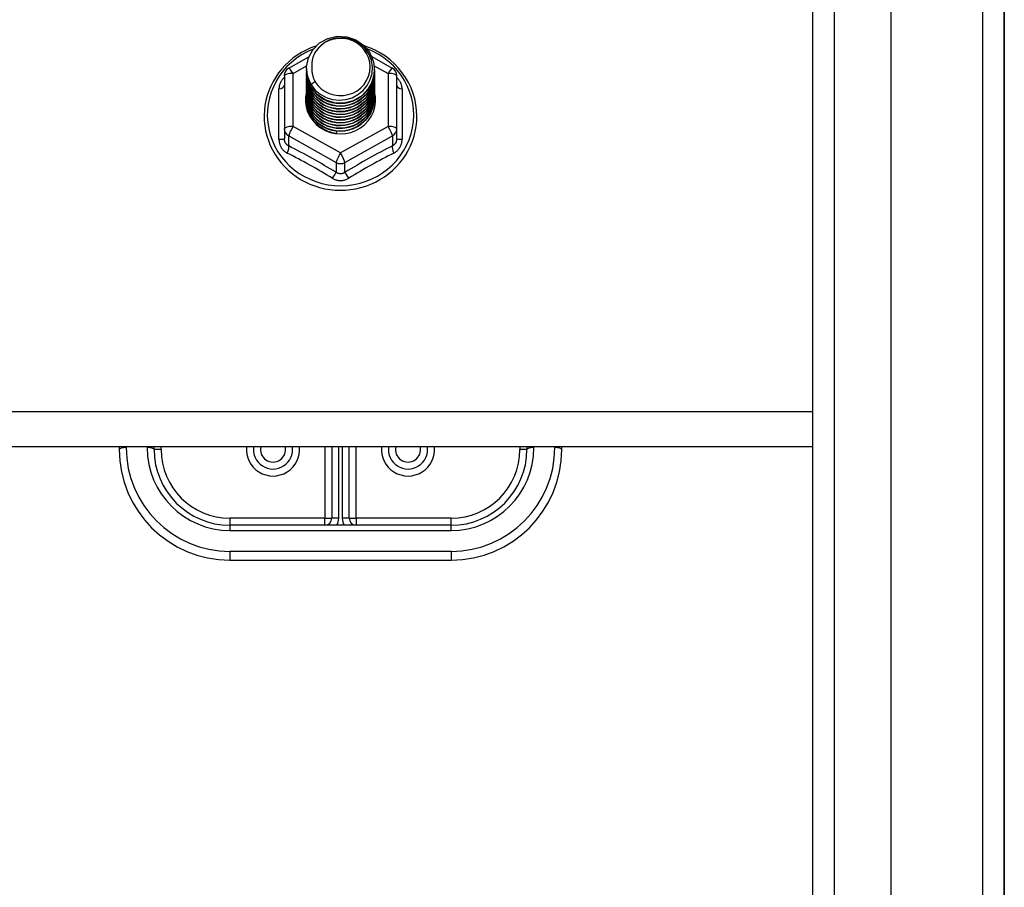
# Model space of a CAD drawing. Header units: inches. Extents: x 80 to 200, y 57 to 89.
# Tile 38 of 63: x 135.64 to 140.09, y 80.32 to 84.24. Entities that reach past the tile are written whole.
import ezdxf

# ---------------------------------------------------------------- set-up
doc = ezdxf.new("R2010")
doc.units = ezdxf.units.IN
doc.header["$MEASUREMENT"] = 0
doc.layers.add('Visible Edges(ANSI)', color=7, linetype='Continuous', lineweight=25)
doc.layers.add('Visible Tangent Edges(ANSI)', color=7, linetype='Continuous', lineweight=25)

msp = doc.modelspace()

# ---------------------------------------------------------------- linework, layer by layer
at = {"layer": 'Visible Edges(ANSI)'}
for p, q in [((139.5779, 58.377), (139.5779, 86.9597)), ((140.0897, 86.7943), (140.0897, 58.5423)), ((140.0897, 58.5423), (140.0897, 86.7943)), ((139.2236, 58.5655), (139.2236, 86.7712)), ((136.856, 84.0184), (136.946, 84.0687)), ((137.2309, 84.0701), (137.3235, 84.0184)), ((136.9362, 84.0168), (136.9362, 84.0172)), ((136.8358, 83.984), (136.8358, 83.7445)), ((136.9362, 84.0042), (136.9362, 84.0046)), ((136.9362, 83.9917), (136.9362, 83.9921)), ((136.9362, 83.9791), (136.9362, 83.9796)), ((137.2433, 84.0105), (137.2433, 84.0109)), ((137.2433, 83.9979), (137.2433, 83.9984)), ((137.2433, 83.9854), (137.2433, 83.9858)), ((137.2433, 83.9729), (137.2433, 83.9733)), ((137.3436, 83.7445), (137.3436, 83.984)), ((136.9362, 83.9666), (136.9362, 83.967)), ((136.9362, 83.9541), (136.9362, 83.9545)), ((136.9362, 83.9415), (136.9362, 83.9419)), ((136.9362, 83.929), (136.9362, 83.9294)), ((137.2433, 83.9603), (137.2433, 83.9607)), ((137.2433, 83.9478), (137.2433, 83.9482)), ((137.2433, 83.9353), (137.2433, 83.9357)), ((136.9362, 83.9164), (136.9362, 83.9169)), ((136.9362, 83.9039), (136.9362, 83.9043)), ((136.9362, 83.8914), (136.9362, 83.8918)), ((137.2433, 83.9227), (137.2433, 83.9231)), ((137.2433, 83.9102), (137.2433, 83.9106)), ((137.2433, 83.8976), (137.2433, 83.8981)), ((137.2433, 83.8851), (137.2433, 83.8855)), ((136.9362, 83.8788), (136.9362, 83.8792)), ((136.8358, 83.7445), (136.8358, 83.6996)), ((137.0713, 83.7305), (137.07, 83.723)), ((137.3436, 83.6996), (137.3436, 83.7445)), ((139.2236, 82.3076), (105.0897, 82.3076)), ((136.0897, 82.3076), (136.0897, 82.2953)), ((136.2472, 82.2953), (136.2472, 82.3076)), ((137.0503, 82.3076), (137.0503, 81.9843)), ((137.1291, 81.9843), (137.1291, 82.3076)), ((137.9322, 82.3076), (137.9322, 82.2953)), ((138.0897, 82.2953), (138.0897, 82.3076)), ((137.5897, 81.9528), (136.5897, 81.9528)), ((136.5897, 81.7953), (137.5897, 81.7953))]:
    msp.add_line(p, q, dxfattribs=at)
at = {"layer": 'Visible Edges(ANSI)', "flags": 128}
for points in [[(136.9571, 83.9434), (136.9407, 83.982), (136.9363, 84.0235), (136.9444, 84.0644), (136.9642, 84.1015), (136.9942, 84.1317), (137.032, 84.1524), (137.0744, 84.162), (137.118, 84.1596), (137.1594, 84.1454), (137.1951, 84.1205), (137.2223, 84.0869), (137.2387, 84.0471), (137.2431, 84.0045), (137.2351, 83.9624), (137.2153, 83.9242), (137.1853, 83.8929), (137.1476, 83.871), (137.1052, 83.8602), (137.0615, 83.8614), (137.0202, 83.8745), (136.9844, 83.8982), (136.9572, 83.9307), (136.9407, 83.9692), (136.9363, 84.0107)], [(136.9757, 83.9188), (136.9984, 83.9), (137.0246, 83.8858), (137.0532, 83.8769), (137.0831, 83.8737), (137.113, 83.8763), (137.1419, 83.8846), (137.1685, 83.8984), (137.1917, 83.9171), (137.2105, 83.9399), (137.2242, 83.966), (137.232, 83.9943), (137.2337, 84.0235), (137.2292, 84.0524), (137.2185, 84.0798), (137.2022, 84.1044), (137.1809, 84.1251), (137.1557, 84.141), (137.1275, 84.1513), (137.0978, 84.1555), (137.0679, 84.1535), (137.0392, 84.1452), (137.0132, 84.131), (136.991, 84.1117), (136.9739, 84.0881)], [(136.9778, 84.1173), (136.9558, 84.1092), (136.9344, 84.0996), (136.9137, 84.0886), (136.8938, 84.0763), (136.8748, 84.0626), (136.8569, 84.0478), (136.84, 84.0317), (136.8243, 84.0146), (136.8098, 83.9965), (136.7966, 83.9775), (136.7848, 83.9576), (136.7745, 83.937), (136.7656, 83.9157), (136.7582, 83.8939), (136.7524, 83.8716), (136.7482, 83.849), (136.7456, 83.8262), (136.7446, 83.8033), (136.7452, 83.7803), (136.7475, 83.7575), (136.7513, 83.7348), (136.7568, 83.7125), (136.7638, 83.6905), (136.7724, 83.6691), (136.7824, 83.6484), (136.7939, 83.6283), (136.8068, 83.6091), (136.821, 83.5908), (136.8364, 83.5734), (136.8531, 83.5572), (136.8708, 83.542), (136.8895, 83.5281), (136.9092, 83.5155), (136.9297, 83.5042), (136.951, 83.4943), (136.9729, 83.4859), (136.9953, 83.4789), (137.0182, 83.4734), (137.0414, 83.4694), (137.0649, 83.467), (137.0884, 83.4661), (137.112, 83.4668), (137.1354, 83.4691), (137.1587, 83.4729), (137.1816, 83.4782), (137.2041, 83.485), (137.226, 83.4933), (137.2474, 83.5031), (137.268, 83.5142), (137.2878, 83.5267), (137.3066, 83.5405), (137.3245, 83.5554), (137.3412, 83.5716), (137.3568, 83.5888), (137.3712, 83.607), (137.3842, 83.6262), (137.3958, 83.6461), (137.406, 83.6668), (137.4147, 83.6882), (137.4219, 83.71), (137.4276, 83.7323), (137.4316, 83.755), (137.4341, 83.7778), (137.4349, 83.8008)], [(137.4349, 83.8008), (137.4338, 83.827), (137.4306, 83.8531), (137.4253, 83.8789), (137.418, 83.9042), (137.4086, 83.9289), (137.3972, 83.9528), (137.384, 83.9757), (137.3689, 83.9975), (137.3522, 84.0181), (137.3338, 84.0374), (137.3139, 84.0552), (137.2927, 84.0714), (137.2702, 84.086), (137.2467, 84.0988), (137.2221, 84.1098), (137.1968, 84.1189)], [(136.9739, 84.0881), (136.9726, 84.0856), (136.9714, 84.083), (136.9702, 84.0805), (136.9691, 84.0779), (136.9681, 84.0753), (136.9671, 84.0726), (136.9662, 84.07), (136.9653, 84.0673), (136.9645, 84.0646), (136.9637, 84.0619), (136.9631, 84.0591), (136.9624, 84.0564), (136.9619, 84.0536), (136.9614, 84.0509), (136.961, 84.0481), (136.9606, 84.0453), (136.9603, 84.0425), (136.9601, 84.0397), (136.9599, 84.0369), (136.9598, 84.0341), (136.9597, 84.0313), (136.9598, 84.0285), (136.9598, 84.0257), (136.96, 84.0229)], [(136.9362, 84.0168), (136.9362, 84.0123), (136.9365, 84.0078), (136.9368, 84.0033), (136.9373, 83.9989), (136.938, 83.9945), (136.9387, 83.99), (136.9397, 83.9856), (136.9407, 83.9813), (136.9419, 83.977), (136.9433, 83.9727), (136.9448, 83.9684), (136.9464, 83.9642), (136.9481, 83.9601), (136.95, 83.956), (136.952, 83.9519), (136.9542, 83.948), (136.9564, 83.944), (136.9588, 83.9402), (136.9614, 83.9364), (136.964, 83.9327), (136.9667, 83.9291), (136.9696, 83.9256), (136.9726, 83.9221), (136.9757, 83.9188)], [(136.96, 84.0229), (136.9599, 84.0201), (136.9598, 84.0173), (136.9598, 84.0145), (136.9598, 84.0117), (136.96, 84.0089), (136.9601, 84.0061), (136.9604, 84.0033), (136.9607, 84.0005), (136.9611, 83.9978), (136.9615, 83.995), (136.962, 83.9922), (136.9626, 83.9895), (136.9632, 83.9867), (136.9639, 83.984), (136.9647, 83.9813), (136.9655, 83.9786), (136.9664, 83.9759), (136.9673, 83.9733), (136.9683, 83.9706), (136.9694, 83.968), (136.9705, 83.9654), (136.9717, 83.9629), (136.9729, 83.9603), (136.9742, 83.9578)], [(136.9362, 84.0042), (136.9375, 83.9851), (136.9414, 83.9663), (136.9479, 83.9482), (136.9567, 83.931), (136.9679, 83.9151), (136.9811, 83.9008), (136.9962, 83.8883), (137.0129, 83.8777), (137.031, 83.8694), (137.05, 83.8634), (137.0697, 83.8599), (137.0897, 83.8589), (137.1098, 83.8604), (137.1295, 83.8645), (137.1485, 83.871), (137.1665, 83.8798), (137.1832, 83.8909), (137.1983, 83.9039), (137.2115, 83.9188), (137.2227, 83.9352), (137.2316, 83.9529), (137.238, 83.9715), (137.2419, 83.9908), (137.2433, 84.0105)], [(136.9362, 83.9917), (136.9375, 83.9726), (136.9414, 83.9538), (136.9479, 83.9356), (136.9567, 83.9185), (136.9679, 83.9026), (136.9811, 83.8883), (136.9962, 83.8757), (137.0129, 83.8652), (137.031, 83.8569), (137.05, 83.8509), (137.0697, 83.8473), (137.0897, 83.8463), (137.1098, 83.8479), (137.1295, 83.8519), (137.1485, 83.8584), (137.1665, 83.8673), (137.1832, 83.8783), (137.1983, 83.8914), (137.2115, 83.9063), (137.2227, 83.9227), (137.2316, 83.9403), (137.238, 83.959), (137.2419, 83.9783), (137.2433, 83.9979)], [(136.9362, 83.9791), (136.9375, 83.96), (136.9414, 83.9412), (136.9479, 83.9231), (136.9567, 83.9059), (136.9679, 83.8901), (136.9811, 83.8757), (136.9962, 83.8632), (137.0129, 83.8526), (137.031, 83.8443), (137.05, 83.8383), (137.0697, 83.8348), (137.0897, 83.8338), (137.1098, 83.8353), (137.1295, 83.8394), (137.1485, 83.8459), (137.1665, 83.8547), (137.1832, 83.8658), (137.1983, 83.8789), (137.2115, 83.8937), (137.2227, 83.9101), (137.2316, 83.9278), (137.238, 83.9465), (137.2419, 83.9658), (137.2433, 83.9854)], [(136.9362, 83.9666), (136.9375, 83.9475), (136.9414, 83.9287), (136.9479, 83.9106), (136.9567, 83.8934), (136.9679, 83.8775), (136.9811, 83.8632), (136.9962, 83.8506), (137.0129, 83.8401), (137.031, 83.8318), (137.05, 83.8258), (137.0697, 83.8223), (137.0897, 83.8213), (137.1098, 83.8228), (137.1295, 83.8268), (137.1485, 83.8333), (137.1665, 83.8422), (137.1832, 83.8533), (137.1983, 83.8663), (137.2115, 83.8812), (137.2227, 83.8976), (137.2316, 83.9153), (137.238, 83.9339), (137.2419, 83.9532), (137.2433, 83.9729)], [(137.2431, 84.0044), (137.2426, 83.9842), (137.2393, 83.9643), (137.2333, 83.945), (137.2247, 83.9266), (137.2137, 83.9095), (137.2004, 83.894), (137.1852, 83.8803), (137.1682, 83.8687), (137.1498, 83.8594), (137.1304, 83.8526), (137.1102, 83.8483), (137.0896, 83.8467), (137.0691, 83.8478), (137.0489, 83.8516), (137.0294, 83.8579), (137.0111, 83.8666), (136.9941, 83.8777), (136.9789, 83.8909), (136.9657, 83.9059), (136.9547, 83.9224), (136.9461, 83.9403), (136.9401, 83.9591), (136.9368, 83.9785), (136.9363, 83.9982)], [(137.2431, 83.9919), (137.2426, 83.9717), (137.2393, 83.9518), (137.2333, 83.9324), (137.2247, 83.9141), (137.2137, 83.8969), (137.2004, 83.8814), (137.1852, 83.8677), (137.1682, 83.8562), (137.1498, 83.8469), (137.1304, 83.84), (137.1102, 83.8358), (137.0896, 83.8342), (137.0691, 83.8353), (137.0489, 83.839), (137.0294, 83.8453), (137.0111, 83.8541), (136.9941, 83.8652), (136.9789, 83.8783), (136.9657, 83.8933), (136.9547, 83.9099), (136.9461, 83.9278), (136.9401, 83.9466), (136.9368, 83.966), (136.9363, 83.9856)], [(137.2431, 83.9793), (137.2426, 83.9592), (137.2393, 83.9392), (137.2333, 83.9199), (137.2247, 83.9015), (137.2137, 83.8844), (137.2004, 83.8689), (137.1852, 83.8552), (137.1682, 83.8436), (137.1498, 83.8343), (137.1304, 83.8275), (137.1102, 83.8233), (137.0896, 83.8217), (137.0691, 83.8228), (137.0489, 83.8265), (137.0294, 83.8328), (137.0111, 83.8416), (136.9941, 83.8526), (136.9789, 83.8658), (136.9657, 83.8808), (136.9547, 83.8974), (136.9461, 83.9152), (136.9401, 83.934), (136.9368, 83.9534), (136.9363, 83.9731)], [(136.9362, 83.9541), (136.9375, 83.9349), (136.9414, 83.9162), (136.9479, 83.898), (136.9567, 83.8809), (136.9679, 83.865), (136.9811, 83.8506), (136.9962, 83.8381), (137.0129, 83.8276), (137.031, 83.8192), (137.05, 83.8133), (137.0697, 83.8097), (137.0897, 83.8087), (137.1098, 83.8103), (137.1295, 83.8143), (137.1485, 83.8208), (137.1665, 83.8297), (137.1832, 83.8407), (137.1983, 83.8538), (137.2115, 83.8686), (137.2227, 83.8851), (137.2316, 83.9027), (137.238, 83.9214), (137.2419, 83.9407), (137.2433, 83.9603)], [(136.9362, 83.9415), (136.9375, 83.9224), (136.9414, 83.9036), (136.9479, 83.8855), (136.9567, 83.8683), (136.9679, 83.8524), (136.9811, 83.8381), (136.9962, 83.8256), (137.0129, 83.815), (137.031, 83.8067), (137.05, 83.8007), (137.0697, 83.7972), (137.0897, 83.7962), (137.1098, 83.7977), (137.1295, 83.8018), (137.1485, 83.8083), (137.1665, 83.8171), (137.1832, 83.8282), (137.1983, 83.8412), (137.2115, 83.8561), (137.2227, 83.8725), (137.2316, 83.8902), (137.238, 83.9088), (137.2419, 83.9282), (137.2433, 83.9478)], [(136.9362, 83.929), (136.9375, 83.9099), (136.9414, 83.8911), (136.9479, 83.873), (136.9567, 83.8558), (136.9679, 83.8399), (136.9811, 83.8256), (136.9962, 83.813), (137.0129, 83.8025), (137.031, 83.7942), (137.05, 83.7882), (137.0697, 83.7847), (137.0897, 83.7836), (137.1098, 83.7852), (137.1295, 83.7892), (137.1485, 83.7957), (137.1665, 83.8046), (137.1832, 83.8156), (137.1983, 83.8287), (137.2115, 83.8436), (137.2227, 83.86), (137.2316, 83.8777), (137.238, 83.8963), (137.2419, 83.9156), (137.2433, 83.9353)], [(137.2431, 83.9668), (137.2426, 83.9466), (137.2393, 83.9267), (137.2333, 83.9074), (137.2247, 83.889), (137.2137, 83.8719), (137.2004, 83.8563), (137.1852, 83.8427), (137.1682, 83.8311), (137.1498, 83.8218), (137.1304, 83.815), (137.1102, 83.8107), (137.0896, 83.8091), (137.0691, 83.8102), (137.0489, 83.8139), (137.0294, 83.8203), (137.0111, 83.829), (136.9941, 83.8401), (136.9789, 83.8532), (136.9657, 83.8682), (136.9547, 83.8848), (136.9461, 83.9027), (136.9401, 83.9215), (136.9368, 83.9409), (136.9363, 83.9605)], [(137.2431, 83.9543), (137.2426, 83.9341), (137.2393, 83.9141), (137.2333, 83.8948), (137.2247, 83.8764), (137.2137, 83.8593), (137.2004, 83.8438), (137.1852, 83.8301), (137.1682, 83.8185), (137.1498, 83.8093), (137.1304, 83.8024), (137.1102, 83.7982), (137.0896, 83.7966), (137.0691, 83.7977), (137.0489, 83.8014), (137.0294, 83.8077), (137.0111, 83.8165), (136.9941, 83.8275), (136.9789, 83.8407), (136.9657, 83.8557), (136.9547, 83.8723), (136.9461, 83.8901), (136.9401, 83.9089), (136.9368, 83.9283), (136.9363, 83.948)], [(137.2431, 83.9417), (137.2426, 83.9215), (137.2393, 83.9016), (137.2333, 83.8823), (137.2247, 83.8639), (137.2137, 83.8468), (137.2004, 83.8313), (137.1852, 83.8176), (137.1682, 83.806), (137.1498, 83.7967), (137.1304, 83.7899), (137.1102, 83.7857), (137.0896, 83.7841), (137.0691, 83.7851), (137.0489, 83.7889), (137.0294, 83.7952), (137.0111, 83.8039), (136.9941, 83.815), (136.9789, 83.8282), (136.9657, 83.8432), (136.9547, 83.8598), (136.9461, 83.8776), (136.9401, 83.8964), (136.9368, 83.9158), (136.9363, 83.9355)], [(137.2431, 83.9292), (137.2426, 83.909), (137.2393, 83.8891), (137.2333, 83.8697), (137.2247, 83.8514), (137.2137, 83.8343), (137.2004, 83.8187), (137.1852, 83.805), (137.1682, 83.7935), (137.1498, 83.7842), (137.1304, 83.7774), (137.1102, 83.7731), (137.0896, 83.7715), (137.0691, 83.7726), (137.0489, 83.7763), (137.0294, 83.7826), (137.0111, 83.7914), (136.9941, 83.8025), (136.9789, 83.8156), (136.9657, 83.8306), (136.9547, 83.8472), (136.9461, 83.8651), (136.9401, 83.8839), (136.9368, 83.9033), (136.9363, 83.9229)], [(136.9742, 83.9578), (136.9735, 83.9572), (136.9728, 83.9566), (136.9721, 83.956), (136.9714, 83.9554), (136.9706, 83.9548), (136.9699, 83.9542), (136.9692, 83.9536), (136.9685, 83.953), (136.9678, 83.9524), (136.9671, 83.9518), (136.9664, 83.9512), (136.9656, 83.9506), (136.9649, 83.95), (136.9642, 83.9494), (136.9635, 83.9488), (136.9628, 83.9482), (136.9621, 83.9476), (136.9614, 83.947), (136.9606, 83.9464), (136.9599, 83.9458), (136.9592, 83.9452), (136.9585, 83.9446), (136.9578, 83.944), (136.9571, 83.9434)], [(136.9362, 83.9164), (136.9375, 83.8973), (136.9414, 83.8785), (136.9479, 83.8604), (136.9567, 83.8433), (136.9679, 83.8274), (136.9811, 83.813), (136.9962, 83.8005), (137.0129, 83.79), (137.031, 83.7816), (137.05, 83.7756), (137.0697, 83.7721), (137.0897, 83.7711), (137.1098, 83.7726), (137.1295, 83.7767), (137.1485, 83.7832), (137.1665, 83.792), (137.1832, 83.8031), (137.1983, 83.8162), (137.2115, 83.831), (137.2227, 83.8474), (137.2316, 83.8651), (137.238, 83.8838), (137.2419, 83.9031), (137.2433, 83.9227)], [(136.9362, 83.9039), (136.9375, 83.8848), (136.9414, 83.866), (136.9479, 83.8479), (136.9567, 83.8307), (136.9679, 83.8148), (136.9811, 83.8005), (136.9962, 83.7879), (137.0129, 83.7774), (137.031, 83.7691), (137.05, 83.7631), (137.0697, 83.7596), (137.0897, 83.7586), (137.1098, 83.7601), (137.1295, 83.7642), (137.1485, 83.7707), (137.1665, 83.7795), (137.1832, 83.7906), (137.1983, 83.8036), (137.2115, 83.8185), (137.2227, 83.8349), (137.2316, 83.8526), (137.238, 83.8712), (137.2419, 83.8905), (137.2433, 83.9102)], [(136.9362, 83.8914), (136.9375, 83.8723), (136.9414, 83.8535), (136.9479, 83.8353), (136.9567, 83.8182), (136.9679, 83.8023), (136.9811, 83.788), (136.9962, 83.7754), (137.0129, 83.7649), (137.031, 83.7565), (137.05, 83.7506), (137.0697, 83.747), (137.0897, 83.746), (137.1098, 83.7476), (137.1295, 83.7516), (137.1485, 83.7581), (137.1665, 83.767), (137.1832, 83.778), (137.1983, 83.7911), (137.2115, 83.8059), (137.2227, 83.8224), (137.2316, 83.84), (137.238, 83.8587), (137.2419, 83.878), (137.2433, 83.8976)], [(136.9362, 83.8788), (136.9375, 83.8597), (136.9414, 83.8409), (136.9479, 83.8228), (136.9567, 83.8056), (136.9679, 83.7898), (136.9811, 83.7754), (136.9962, 83.7629), (137.0129, 83.7523), (137.031, 83.744), (137.05, 83.738), (137.0697, 83.7345), (137.0897, 83.7335), (137.1098, 83.735), (137.1295, 83.7391), (137.1485, 83.7456), (137.1665, 83.7544), (137.1832, 83.7655), (137.1983, 83.7785), (137.2115, 83.7934), (137.2227, 83.8098), (137.2316, 83.8275), (137.238, 83.8462), (137.2419, 83.8655), (137.2433, 83.8851)], [(137.2431, 83.9167), (137.2426, 83.8965), (137.2393, 83.8765), (137.2333, 83.8572), (137.2247, 83.8388), (137.2137, 83.8217), (137.2004, 83.8062), (137.1852, 83.7925), (137.1682, 83.7809), (137.1498, 83.7716), (137.1304, 83.7648), (137.1102, 83.7606), (137.0896, 83.759), (137.0691, 83.7601), (137.0489, 83.7638), (137.0294, 83.7701), (137.0111, 83.7789), (136.9941, 83.7899), (136.9789, 83.8031), (136.9657, 83.8181), (136.9547, 83.8347), (136.9461, 83.8525), (136.9401, 83.8713), (136.9368, 83.8907), (136.9363, 83.9104)], [(137.2431, 83.9041), (137.2426, 83.8839), (137.2393, 83.864), (137.2333, 83.8447), (137.2247, 83.8263), (137.2137, 83.8092), (137.2004, 83.7936), (137.1852, 83.78), (137.1682, 83.7684), (137.1498, 83.7591), (137.1304, 83.7523), (137.1102, 83.748), (137.0896, 83.7464), (137.0691, 83.7475), (137.0489, 83.7513), (137.0294, 83.7576), (137.0111, 83.7663), (136.9941, 83.7774), (136.9789, 83.7905), (136.9657, 83.8056), (136.9547, 83.8221), (136.9461, 83.84), (136.9401, 83.8588), (136.9368, 83.8782), (136.9363, 83.8978)], [(137.2431, 83.8916), (137.2426, 83.8714), (137.2393, 83.8515), (137.2333, 83.8321), (137.2247, 83.8137), (137.2137, 83.7966), (137.2004, 83.7811), (137.1852, 83.7674), (137.1682, 83.7558), (137.1498, 83.7466), (137.1304, 83.7397), (137.1102, 83.7355), (137.0896, 83.7339), (137.0691, 83.735), (137.0489, 83.7387), (137.0294, 83.745), (137.0111, 83.7538), (136.9941, 83.7649), (136.9789, 83.778), (136.9657, 83.793), (136.9547, 83.8096), (136.9461, 83.8275), (136.9401, 83.8463), (136.9368, 83.8657), (136.9363, 83.8853)], [(137.07, 83.723), (137.0617, 83.7243), (137.0536, 83.7261), (137.0456, 83.7283), (137.0377, 83.7309), (137.03, 83.734), (137.0224, 83.7374), (137.0151, 83.7412), (137.0079, 83.7454), (137.0011, 83.7499), (136.9945, 83.7548), (136.9881, 83.76), (136.9821, 83.7656), (136.9764, 83.7714), (136.9711, 83.7776), (136.966, 83.784), (136.9614, 83.7907), (136.9571, 83.7976), (136.9533, 83.8047), (136.9498, 83.8119), (136.9468, 83.8194), (136.9442, 83.827), (136.942, 83.8348), (136.9403, 83.8427), (136.9391, 83.8506)], [(137.2431, 83.879), (137.2431, 83.8789), (137.2431, 83.8788), (137.2431, 83.8788), (137.2431, 83.8787), (137.2431, 83.8786), (137.2432, 83.8785), (137.2432, 83.8784), (137.2432, 83.8783), (137.2432, 83.8782), (137.2432, 83.8781), (137.2432, 83.878), (137.2432, 83.8779), (137.2432, 83.8778), (137.2432, 83.8777), (137.2432, 83.8776), (137.2432, 83.8775), (137.2432, 83.8774), (137.2432, 83.8773), (137.2432, 83.8772), (137.2432, 83.8771), (137.2432, 83.8771), (137.2432, 83.877), (137.2432, 83.8769), (137.2432, 83.8768)]]:
    msp.add_lwpolyline(points, dxfattribs=at)
at = {"layer": 'Visible Edges(ANSI)'}
for centre, radius, start, end in [((136.8751, 83.984), 0.0394, 119.1745, 180), ((137.3043, 83.984), 0.0394, 0, 60.8255), ((136.5897, 82.2953), 0.5, 180, 270), ((136.5897, 82.2953), 0.3425, 180, 270), ((136.7846, 82.2953), 0.0886, 172.0413, 7.9587), ((137.3948, 82.2953), 0.0886, 172.0413, 7.9587), ((137.5897, 82.2953), 0.3425, 270, 0), ((137.5897, 82.2953), 0.5, 270, 0), ((137.0188, 81.9843), 0.0315, 270, 0), ((137.1606, 81.9843), 0.0315, 180, 270)]:
    msp.add_arc(centre, radius, start, end, dxfattribs=at)
for centre, major_axis, start_param, end_param in [((137.0897, 84.0232), (0.1339, 0), 3.671471, 8.899926), ((137.0897, 84.0182), (0.1535, 0), 3.669461, 3.875388), ((137.0897, 83.8743), (-0.1585, 0), 6.031816, 9.674875)]:
    msp.add_ellipse(centre, major_axis=major_axis, ratio=0.966998, start_param=start_param, end_param=end_param, dxfattribs=at)
at = {"layer": 'Visible Tangent Edges(ANSI)'}
for p, q in [((139.9907, 87.5693), (139.9907, 57.7673)), ((139.3226, 58.4355), (139.3226, 86.9012)), ((136.8751, 83.9941), (136.9366, 84.0284)), ((137.2422, 84.0287), (137.3043, 83.9941)), ((136.8751, 83.7545), (136.8751, 83.9941)), ((137.3043, 83.9941), (137.3043, 83.7545)), ((136.8115, 83.6967), (136.8115, 83.9239)), ((137.3679, 83.9239), (137.3679, 83.6967)), ((137.0897, 83.6347), (136.8751, 83.7545)), ((137.3043, 83.7545), (137.0897, 83.6347)), ((136.8555, 83.7115), (137.07, 83.5917)), ((136.8555, 83.6667), (136.8555, 83.7115)), ((137.1094, 83.5917), (137.324, 83.7115)), ((137.324, 83.7115), (137.324, 83.6667)), ((137.07, 83.5917), (137.07, 83.5469)), ((137.1094, 83.5469), (137.1094, 83.5917)), ((139.2236, 82.4644), (105.0897, 82.4644)), ((136.1212, 82.3033), (136.1212, 82.3076)), ((136.2157, 82.3076), (136.2157, 82.3033)), ((136.2787, 82.2953), (136.2472, 82.2953)), ((136.2787, 82.2953), (136.2787, 82.3076)), ((137.0188, 82.3076), (137.0188, 81.9843)), ((137.0818, 81.9843), (137.0818, 82.3076)), ((137.0976, 82.3076), (137.0976, 81.9843)), ((137.1606, 81.9843), (137.1606, 82.3076)), ((137.9007, 82.3076), (137.9007, 82.2953)), ((137.9322, 82.2953), (137.9007, 82.2953)), ((137.9637, 82.3033), (137.9637, 82.3076)), ((138.0582, 82.3076), (138.0582, 82.3033)), ((137.0188, 81.9843), (136.5897, 81.9843)), ((136.5897, 81.9843), (136.5897, 81.9528)), ((137.0188, 81.9528), (137.0188, 81.9843)), ((137.0188, 81.9843), (137.0503, 81.9843)), ((137.0818, 81.9843), (137.0503, 81.9843)), ((137.1291, 81.9843), (137.0976, 81.9843)), ((137.1291, 81.9843), (137.1606, 81.9843)), ((137.5897, 81.9843), (137.1606, 81.9843)), ((137.1606, 81.9843), (137.1606, 81.9528)), ((137.5897, 81.9528), (137.5897, 81.9843)), ((136.5897, 81.9528), (136.5897, 81.9293)), ((136.5897, 81.9293), (137.5897, 81.9293)), ((137.5897, 81.9293), (137.5897, 81.9528)), ((137.5897, 81.8348), (136.5897, 81.8348)), ((136.5897, 81.8348), (136.5897, 81.7953)), ((137.5897, 81.8348), (137.5897, 81.7953))]:
    msp.add_line(p, q, dxfattribs=at)
at = {"layer": 'Visible Tangent Edges(ANSI)', "flags": 128}
for points in [[(136.8358, 83.9766), (136.8339, 83.9748), (136.8321, 83.9729), (136.8303, 83.971), (136.8287, 83.9691), (136.827, 83.9671), (136.8255, 83.9651), (136.824, 83.963), (136.8226, 83.9609), (136.8213, 83.9587), (136.8201, 83.9565), (136.8189, 83.9543), (136.8178, 83.952), (136.8168, 83.9498), (136.8159, 83.9475), (136.8151, 83.9451), (136.8144, 83.9428), (136.8137, 83.9405), (136.8131, 83.9381), (136.8126, 83.9357), (136.8122, 83.9334), (136.8119, 83.931), (136.8117, 83.9286), (136.8116, 83.9263), (136.8115, 83.9239)], [(137.3679, 83.9239), (137.3678, 83.9263), (137.3677, 83.9286), (137.3675, 83.931), (137.3672, 83.9334), (137.3668, 83.9357), (137.3663, 83.9381), (137.3657, 83.9405), (137.3651, 83.9428), (137.3643, 83.9451), (137.3635, 83.9475), (137.3626, 83.9498), (137.3616, 83.952), (137.3605, 83.9543), (137.3594, 83.9565), (137.3581, 83.9587), (137.3568, 83.9609), (137.3554, 83.963), (137.3539, 83.9651), (137.3524, 83.9671), (137.3508, 83.9691), (137.3491, 83.971), (137.3473, 83.9729), (137.3455, 83.9748), (137.3436, 83.9766)], [(136.8115, 83.6967), (136.8116, 83.6934), (136.8118, 83.6902), (136.8122, 83.687), (136.8127, 83.6837), (136.8133, 83.6805), (136.8141, 83.6774), (136.815, 83.6743), (136.816, 83.6712), (136.8172, 83.6682), (136.8185, 83.6653), (136.82, 83.6624), (136.8216, 83.6597), (136.8233, 83.657), (136.8251, 83.6543), (136.827, 83.6518), (136.8291, 83.6494), (136.8312, 83.6471), (136.8335, 83.6449), (136.8358, 83.6428), (136.8383, 83.6408), (136.8408, 83.639), (136.8434, 83.6372), (136.8461, 83.6356), (136.8489, 83.6342)], [(136.8555, 83.6667), (136.854, 83.6674), (136.8526, 83.6681), (136.8512, 83.669), (136.8499, 83.6699), (136.8486, 83.6709), (136.8473, 83.672), (136.8462, 83.6731), (136.845, 83.6743), (136.8439, 83.6755), (136.8429, 83.6768), (136.842, 83.6782), (136.8411, 83.6796), (136.8402, 83.6811), (136.8395, 83.6826), (136.8388, 83.6842), (136.8381, 83.6858), (136.8376, 83.6874), (136.8371, 83.6891), (136.8367, 83.6908), (136.8364, 83.6925), (136.8361, 83.6943), (136.8359, 83.6961), (136.8358, 83.6978), (136.8358, 83.6996)], [(137.3436, 83.6996), (137.3436, 83.6978), (137.3435, 83.6961), (137.3433, 83.6943), (137.3431, 83.6925), (137.3427, 83.6908), (137.3423, 83.6891), (137.3418, 83.6874), (137.3413, 83.6858), (137.3407, 83.6842), (137.34, 83.6826), (137.3392, 83.6811), (137.3384, 83.6796), (137.3375, 83.6782), (137.3365, 83.6768), (137.3355, 83.6755), (137.3344, 83.6743), (137.3333, 83.6731), (137.3321, 83.672), (137.3308, 83.6709), (137.3295, 83.6699), (137.3282, 83.669), (137.3268, 83.6681), (137.3254, 83.6674), (137.324, 83.6667)], [(137.3305, 83.6342), (137.3333, 83.6356), (137.336, 83.6372), (137.3386, 83.639), (137.3411, 83.6408), (137.3436, 83.6428), (137.3459, 83.6449), (137.3482, 83.6471), (137.3504, 83.6494), (137.3524, 83.6518), (137.3543, 83.6543), (137.3562, 83.657), (137.3579, 83.6597), (137.3594, 83.6624), (137.3609, 83.6653), (137.3622, 83.6682), (137.3634, 83.6712), (137.3644, 83.6743), (137.3653, 83.6774), (137.3661, 83.6805), (137.3668, 83.6837), (137.3673, 83.687), (137.3676, 83.6902), (137.3678, 83.6934), (137.3679, 83.6967)], [(137.1094, 83.5469), (137.1079, 83.5459), (137.1064, 83.5451), (137.1048, 83.5443), (137.1032, 83.5436), (137.1016, 83.5429), (137.1, 83.5424), (137.0983, 83.5419), (137.0966, 83.5415), (137.0949, 83.5412), (137.0932, 83.541), (137.0915, 83.5409), (137.0897, 83.5408), (137.088, 83.5409), (137.0863, 83.541), (137.0846, 83.5412), (137.0829, 83.5415), (137.0812, 83.5419), (137.0795, 83.5424), (137.0778, 83.5429), (137.0762, 83.5436), (137.0746, 83.5443), (137.073, 83.5451), (137.0715, 83.5459), (137.07, 83.5469)], [(137.0524, 83.5206), (137.0552, 83.5189), (137.0581, 83.5174), (137.0611, 83.516), (137.0641, 83.5148), (137.0672, 83.5136), (137.0703, 83.5127), (137.0735, 83.5118), (137.0767, 83.5112), (137.0799, 83.5106), (137.0832, 83.5103), (137.0865, 83.51), (137.0897, 83.51), (137.093, 83.51), (137.0963, 83.5103), (137.0995, 83.5107), (137.1028, 83.5112), (137.106, 83.5119), (137.1091, 83.5127), (137.1123, 83.5137), (137.1153, 83.5148), (137.1184, 83.516), (137.1213, 83.5174), (137.1242, 83.5189), (137.1271, 83.5206)]]:
    msp.add_lwpolyline(points, dxfattribs=at)
at = {"layer": 'Visible Tangent Edges(ANSI)'}
for centre, radius, start, end in [((136.5897, 82.3033), 0.4685, 180, 270), ((136.5897, 82.3033), 0.374, 180, 270), ((136.5897, 82.2953), 0.311, 180, 270), ((136.7846, 82.2953), 0.1201, 174.1375, 5.8625), ((136.7846, 82.2953), 0.0571, 167.5933, 12.4067), ((137.3948, 82.2953), 0.1201, 174.1375, 5.8625), ((137.3948, 82.2953), 0.0571, 167.5933, 12.4067), ((137.5897, 82.3033), 0.4685, 270, 0), ((137.5897, 82.3033), 0.374, 270, 0), ((137.5897, 82.2953), 0.311, 270, 0), ((137.0188, 81.9843), 0.063, 330, 0), ((137.1606, 81.9843), 0.063, 180, 210)]:
    msp.add_arc(centre, radius, start, end, dxfattribs=at)
for centre, major_axis, ratio, start_param, end_param in [((137.0897, 83.8067), (0.3308, 0), 0.966998, 1.955468, 7.482801), ((136.8751, 83.984), (-0.0192, 0.0344), 0.127392, 4.936728, 6.283185), ((137.3043, 83.984), (0.0192, 0.0344), 0.127392, 0, 1.346458), ((136.8751, 83.984), (-0.0394, 0), 0.254784, 4.712389, 6.283185), ((137.3043, 83.984), (0.0394, 0), 0.254784, 0, 1.570796), ((136.7964, 83.9392), (0.0394, 0), 0.420933, 5.107073, 6.283185), ((137.383, 83.9392), (-0.0394, 0), 0.420933, 0, 1.176113), ((136.8751, 83.7445), (-0.0394, 0), 0.254784, 4.712389, 6.283185), ((136.8751, 83.7445), (-0.0192, -0.0344), 0.127392, 4.48805, 6.058847), ((137.3043, 83.7445), (0.0394, 0), 0.254784, 0, 1.570796), ((137.3043, 83.7445), (0.0192, -0.0344), 0.127392, 0.224339, 1.795135), ((136.8751, 83.7445), (-0.0394, 0), 0.966998, 0, 1.047198), ((137.3043, 83.7445), (0.0394, 0), 0.966998, 5.235988, 6.283185), ((136.7964, 83.6996), (0.0394, 0), 0.080687, 5.107073, 6.283185), ((136.8358, 83.6337), (0.0178, 0.0351), 0.295528, 4.874003, 6.050115), ((136.9627, 83.4302), (-0.6046, 0.361), 0.220649, 4.666525, 5.020223), ((137.2167, 83.4302), (-0.6046, -0.361), 0.220649, 4.404555, 4.758253), ((137.3436, 83.6337), (-0.0178, 0.0351), 0.295528, 0.23307, 1.409183), ((137.383, 83.6996), (-0.0394, 0), 0.080687, 0, 1.176113), ((136.9506, 83.4099), (0.5734, -0.3423), 0.220649, 1.524932, 1.878631), ((137.0897, 83.6247), (-0.0192, -0.0344), 0.127392, 4.48805, 6.058847), ((137.0897, 83.6247), (0.0192, -0.0344), 0.127392, 0.224339, 1.795135), ((137.2288, 83.4099), (0.5734, 0.3423), 0.220649, 1.262962, 1.61666), ((137.0897, 83.6247), (0.0394, 0), 0.966998, 4.18879, 5.235988), ((137.0503, 83.5139), (0.0205, 0.0336), 0.044718, 0.222707, 1.398819), ((137.1291, 83.5139), (-0.0205, 0.0336), 0.044718, 4.884366, 6.060479), ((136.1212, 82.2953), (-0.0315, 0), 0.254784, 4.712389, 6.283185), ((136.2157, 82.2953), (0.0315, 0), 0.254784, 0, 1.570796), ((137.9637, 82.2953), (-0.0315, 0), 0.254784, 4.712389, 6.283185), ((138.0582, 82.2953), (0.0315, 0), 0.254784, 0, 1.570796)]:
    msp.add_ellipse(centre, major_axis=major_axis, ratio=ratio, start_param=start_param, end_param=end_param, dxfattribs=at)

doc.saveas('drawing.dxf')
